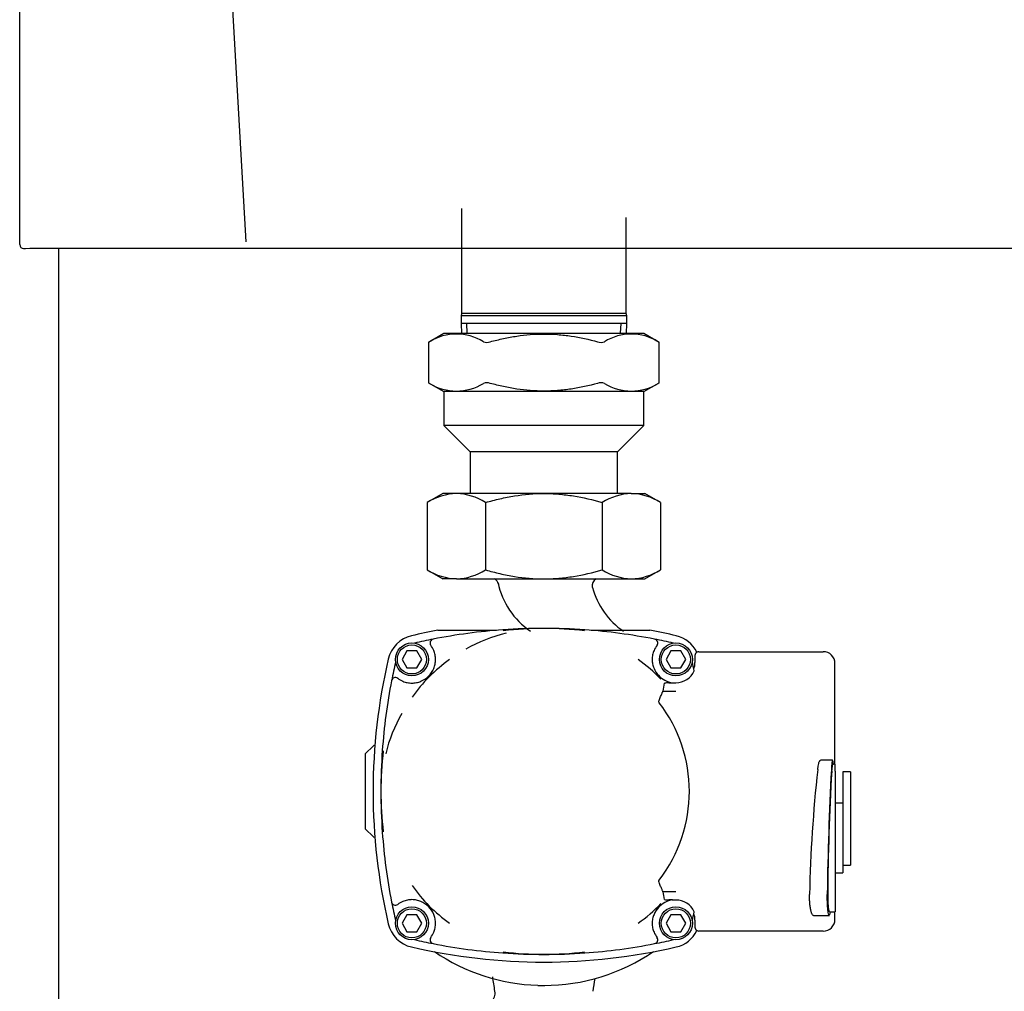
# Model space of a CAD drawing. Header units: millimetres. Extents: x -26820 to -12632, y -5851 to 1958.
# Tile 67 of 95: x -18857 to -18832, y 779 to 804. Entities that reach past the tile are written whole.
import ezdxf

# ---------------------------------------------------------------- set-up
doc = ezdxf.new("R2010")
doc.units = ezdxf.units.MM

# ---------------------------------------------------------------- blocks, each defined once
blk = doc.blocks.new('FRAME FRONT DN65 2X')
at = {"linetype": 'Continuous'}
blk.add_line((554, 825.81), (554, 413.05), dxfattribs=at)
blk = doc.blocks.new('QUINTA PRO FRONT')
at = {"linetype": 'Continuous'}
for p, q in [((-250.03, -677.11), (-249.99, 71.01)), ((-191.72, -676.41), (-199.64, -536.99)), ((-249.03, -678.11), (-248.5, -678.11)), ((-248.5, -678.11), (-247.43, -677.98)), ((-247.43, -677.98), (247.41, -677.98))]:
    blk.add_line(p, q, dxfattribs=at)
blk.add_ellipse((-249.03, -677.11), major_axis=(0.707, 0.707), ratio=0.999695, start_param=2.356337, end_param=3.926849, dxfattribs=at)
blk = doc.blocks.new('2xF')
at = {"linetype": 'Continuous'}
for p, q in [((683.81, 836.02), (683.81, 808.9)), ((726.21, 808.9), (726.21, 833.72)), ((683.81, 808.9), (683.66, 808.34)), ((726.36, 808.34), (683.66, 808.34)), ((683.66, 808.34), (683.66, 806.34)), ((726.21, 808.9), (683.81, 808.9)), ((726.36, 808.34), (726.21, 808.9)), ((726.36, 806.34), (726.36, 808.34)), ((726.36, 806.34), (683.66, 806.34)), ((683.66, 806.34), (683.77, 803.8)), ((685.24, 803.86), (685.14, 806.34)), ((724.77, 803.86), (724.88, 806.34)), ((726.25, 803.8), (726.36, 806.34)), ((679.26, 803.8), (675.29, 801.51)), ((675.29, 801.52), (675.29, 791.08)), ((730.76, 803.8), (679.26, 803.8)), ((734.72, 801.51), (730.76, 803.8)), ((734.72, 791.08), (734.72, 801.52)), ((675.29, 791.09), (679.26, 788.8)), ((730.76, 788.8), (734.72, 791.09)), ((730.76, 788.8), (679.26, 788.8)), ((679.26, 788.8), (679.26, 780.05)), ((730.76, 780.05), (730.76, 788.8)), ((730.76, 780.05), (679.26, 780.05)), ((679.26, 780.05), (686.01, 773.3)), ((724.01, 773.3), (730.76, 780.05)), ((724.01, 773.3), (686.01, 773.3)), ((686.01, 773.3), (686.01, 762.56)), ((724.01, 762.56), (724.01, 773.3)), ((679.01, 762.56), (674.98, 760.24)), ((682.49, 762.56), (679.01, 762.56)), ((705.01, 762.56), (682.49, 762.56)), ((727.52, 762.56), (705.01, 762.56)), ((727.52, 762.56), (731.01, 762.56)), ((735.03, 760.24), (731.01, 762.56)), ((674.98, 760.24), (674.98, 742.88)), ((690, 760.24), (690, 742.88)), ((720.02, 760.24), (720.02, 742.88)), ((735.03, 760.24), (735.03, 742.88)), ((674.98, 742.88), (679.01, 740.56)), ((731.01, 740.56), (735.03, 742.88)), ((682.49, 740.56), (679.01, 740.56)), ((682.49, 740.56), (705.01, 740.56)), ((705.01, 740.56), (727.52, 740.56)), ((727.52, 740.56), (731.01, 740.56)), ((677.69, 727.3), (692.83, 727.3)), ((717.18, 727.3), (732.33, 727.3)), ((669.74, 722), (668.47, 719.8)), ((672.28, 722), (669.74, 722)), ((673.55, 719.8), (672.28, 722)), ((737.74, 722), (736.47, 719.8)), ((740.28, 722), (737.74, 722)), ((741.55, 719.8), (740.28, 722)), ((743.93, 720.8), (743.93, 719)), ((744.93, 721.8), (747.01, 721.8)), ((747.01, 721.8), (747.35, 721.8)), ((747.35, 721.8), (767.01, 721.8)), ((767.01, 721.8), (769.63, 721.8)), ((769.63, 721.8), (776.99, 721.8)), ((668.47, 719.8), (669.74, 717.6)), ((672.28, 717.6), (673.55, 719.8)), ((736.47, 719.8), (737.74, 717.6)), ((740.28, 717.6), (741.55, 719.8)), ((779.99, 692.8), (779.99, 718.8)), ((669.74, 717.6), (672.28, 717.6)), ((675.34, 715.46), (675.31, 715.5)), ((675.46, 715.35), (675.34, 715.46)), ((737.74, 717.6), (740.28, 717.6)), ((738, 713.8), (739.01, 713.8)), ((735.69, 711.65), (735.69, 711.65)), ((735.69, 711.65), (739.01, 711.65)), ((661.09, 697.55), (659.01, 695.46)), ((661.09, 697.55), (661.26, 697.71)), ((659.01, 695.46), (659.01, 676.14)), ((779.38, 693.8), (776.26, 693.8)), ((780.01, 692.8), (779.38, 692.8)), ((780.01, 691.02), (780.01, 692.8)), ((780.01, 691.02), (780.01, 659.02)), ((782.01, 690.8), (782.01, 687.98)), ((784.01, 690.8), (782.01, 690.8)), ((784.01, 690.8), (784.01, 687.98)), ((782.01, 687.98), (782.01, 681.43)), ((784.01, 687.98), (784.01, 669.23)), ((782.01, 682.8), (780.01, 682.8)), ((782.01, 681.43), (782.01, 664.8)), ((661.09, 674.05), (659.01, 676.14)), ((661.26, 673.89), (661.09, 674.05)), ((784.01, 669.23), (784.01, 666.8)), ((780.01, 664.8), (782.01, 664.8)), ((782.01, 666.8), (784.01, 666.8)), ((735.69, 659.94), (735.69, 659.94)), ((739.01, 659.94), (735.69, 659.94)), ((739.01, 657.8), (738, 657.8)), ((780.01, 659.02), (780.01, 654.8)), ((675.34, 656.14), (675.31, 656.1)), ((675.46, 656.25), (675.34, 656.14)), ((778.55, 654.8), (780.01, 654.8)), ((779.99, 652.8), (779.99, 654.8)), ((669.74, 654), (668.47, 651.8)), ((672.28, 654), (669.74, 654)), ((673.55, 651.8), (672.28, 654)), ((737.74, 654), (736.47, 651.8)), ((740.28, 654), (737.74, 654)), ((741.55, 651.8), (740.28, 654)), ((743.93, 652.6), (743.93, 650.8)), ((774.47, 653.8), (778.55, 653.8)), ((668.47, 651.8), (669.74, 649.6)), ((669.74, 649.6), (672.28, 649.6)), ((672.28, 649.6), (673.55, 651.8)), ((736.47, 651.8), (737.74, 649.6)), ((737.74, 649.6), (740.28, 649.6)), ((740.28, 649.6), (741.55, 651.8)), ((747.01, 649.8), (744.93, 649.8)), ((747.35, 649.8), (747.01, 649.8)), ((767.01, 649.8), (747.35, 649.8)), ((769.63, 649.8), (767.01, 649.8)), ((776.99, 649.8), (769.63, 649.8))]:
    blk.add_line(p, q, dxfattribs=at)
for centre, radius in [((671.01, 719.8), 4.25), ((671.01, 719.8), 3.75), ((739.01, 719.8), 4.25), ((739.01, 719.8), 3.75), ((671.01, 651.8), 4.25), ((671.01, 651.8), 3.75), ((739.01, 651.8), 4.25), ((739.01, 651.8), 3.75)]:
    blk.add_circle(centre, radius, dxfattribs=at)
for centre, radius, start, end in [((634.54, 877.2), 85.96, 298.3018, 298.5048), ((682.49, 790.55), 13.09, 58.05, 121.95), ((690.28, 804.1), 2.6, 250.5098, 289.4902), ((719.73, 804.1), 2.6, 250.5091, 289.4909), ((727.52, 790.55), 13.09, 58.05, 121.95), ((775.48, 877.2), 85.96, 241.4952, 241.6982), ((634.54, 715.4), 85.96, 61.4952, 61.6982), ((682.49, 802.05), 13.09, 238.05, 301.95), ((690.28, 788.49), 2.6, 70.5091, 109.4909), ((719.73, 788.49), 2.6, 70.5098, 109.4902), ((727.52, 802.05), 13.09, 238.05, 301.95), ((775.48, 715.4), 85.96, 118.3018, 118.5048), ((683.01, 747.57), 14.99, 92.0046, 122.3796), ((682.07, 747.9), 14.66, 57.2703, 88.3454), ((728.05, 747.57), 14.99, 92.0046, 122.3796), ((727.1, 747.9), 14.66, 57.2703, 88.3454), ((683.01, 755.55), 14.99, 237.6204, 267.9954), ((682.07, 755.22), 14.66, 271.6546, 302.7297), ((728.05, 755.55), 14.99, 237.6204, 267.9954), ((727.1, 755.22), 14.66, 271.6546, 302.7297), ((691.32, 738.8), 2, 10.8298, 61.7094), ((712.88, 743.68), 20.1, 191.8545, 235.6144), ((719.43, 738.8), 2, 118.2906, 193.8647), ((736.29, 743.14), 19.32, 194.3124, 236.119), ((672.71, 718.09), 8, 103.0972, 166.9028), ((705.01, 579.29), 150.51, 100.4574, 103.0972), ((705.01, 579.29), 148.51, 94.0743, 101.0748), ((705.5, 685.61), 42.19, 103.9486, 119.2204), ((705.01, 579.29), 148.51, 85.9257, 94.0743), ((705.01, 635.73), 92.05, 83.4797, 96.5203), ((705.01, 579.29), 148.51, 78.9252, 85.9257), ((705.01, 579.29), 150.51, 76.9028, 79.5426), ((737.3, 718.09), 8, 26.6295, 76.9028), ((705.01, 579.29), 148.51, 101.0748, 102.9843), ((676.67, 724.05), 1, 101.0748, 216.8998), ((671.01, 719.8), 6.08, 22.3525, 36.8998), ((739.01, 719.8), 6.08, 143.1002, 157.6475), ((705.01, 579.29), 148.51, 77.0157, 78.9252), ((733.34, 724.05), 1, 323.1002, 78.9252), ((811.52, 685.8), 150.51, 166.9028, 193.0972), ((811.52, 685.8), 148.51, 167.0157, 168.9252), ((706.67, 683.33), 44.71, 125.4668, 134.267), ((708.19, 689.33), 37.03, 43.3091, 55.2523), ((598.5, 685.8), 148.51, 12.0582, 12.9843), ((739.01, 719), 4.92, 339.858, 0), ((707.84, 683.84), 45.18, 135.7788, 144.4874), ((671.01, 719.8), 6.08, 292.3525, 315), ((671.01, 719.8), 6.08, 315, 337.6475), ((739.01, 719.8), 6.08, 202.3525, 242.0218), ((739.01, 719), 5.2, 270, 335.273), ((811.52, 685.8), 148.51, 168.9252, 175.9257), ((666.75, 714.13), 1, 53.1002, 168.9252), ((671.01, 719.8), 6.08, 233.1002, 247.6475), ((736.96, 708.25), 5.5, 87.7926, 99.2017), ((739.01, 719.8), 6.08, 242.0218, 262.0776), ((737.26, 728.1), 14.36, 269.6596, 273.6558), ((705.01, 685.8), 37.48, 322.4188, 37.5812), ((705.17, 685.32), 42.16, 150.7745, 166.0565), ((811.52, 685.8), 148.51, 175.9257, 184.0743), ((755.08, 685.8), 92.05, 173.4797, 186.5203), ((1140.34, 651.45), 366.98, 173.7489, 178.7796), ((1582.01, 648.82), 804.07, 176.96341, 179.25521), ((1451.66, 653.55), 673.56, 176.8109, 179.53458), ((811.52, 685.8), 148.51, 184.0743, 191.0748), ((707.48, 687.46), 44.71, 215.4668, 224.267), ((811.52, 685.8), 148.51, 191.0748, 192.9843), ((666.75, 657.46), 1, 191.0748, 306.8998), ((671.01, 651.8), 6.08, 112.3525, 126.8998), ((671.01, 651.8), 6.08, 45, 67.6475), ((739.01, 651.8), 6.08, 117.9782, 157.6475), ((736.96, 663.35), 5.5, 260.7941, 272.2115), ((739.01, 651.8), 6.08, 97.9224, 117.9782), ((737.26, 643.52), 14.34, 86.341, 90.3429), ((739.01, 652.6), 5.2, 24.727, 90), ((671.01, 651.8), 6.08, 22.3525, 45), ((706.97, 688.63), 45.18, 225.7788, 234.4874), ((708.19, 682.27), 37.03, 304.748, 316.6907), ((598.5, 685.8), 148.51, 347.0157, 347.9418), ((738.24, 664.05), 41.68, 346.0789, 347.0047), ((739.01, 652.6), 4.92, 0, 20.142), ((672.71, 653.5), 8, 193.0972, 256.9028), ((671.01, 651.8), 6.08, 323.1002, 337.6475), ((739.01, 651.8), 6.08, 202.3525, 216.8998), ((737.3, 653.5), 8, 283.0972, 333.3705), ((705.01, 792.31), 148.51, 257.0157, 258.9252), ((676.67, 647.55), 1, 143.1002, 258.9252), ((733.34, 647.55), 1, 281.0748, 36.8998), ((705.01, 792.31), 148.51, 281.0748, 282.9843), ((705.01, 792.31), 150.51, 256.9028, 283.0972), ((705.01, 792.31), 148.51, 258.9252, 265.9257), ((705.01, 685.8), 50, 235.6536, 268.2204), ((705.01, 735.87), 92.05, 263.4797, 276.5203), ((705.01, 685.8), 50, 270, 304.3703), ((705.01, 792.31), 148.51, 274.0743, 281.0748), ((705.01, 792.31), 148.51, 265.9257, 274.0743), ((9.7, 532.34), 690.26, 8.49402, 8.8078), ((1391.99, 533.77), 681.82, 171.24379, 171.5223), ((689.43, 633.8), 3, 312.8334, 9.6501)]:
    blk.add_arc(centre, radius, start, end, dxfattribs=at)
for centre, major_axis, ratio, start_param, end_param in [((744.93, 720.8), (1, 0), 0.999391, 2.067598, 3.141593), ((744.93, 720.8), (1, 0), 0.999391, 1.570796, 2.067598), ((776.99, 718.8), (0, -3), 0.999946, 1.570796, 3.141593), ((705.01, 728.98), (0, -53.99), 0.600156, 1.244014, 1.283315), ((705.01, 642.61), (0, 53.99), 0.600156, -1.283315, -1.244014), ((776.99, 652.8), (0, -3), 0.999946, 0, 1.570796), ((744.93, 650.8), (1, 0), 0.999391, 3.141593, 4.215588), ((744.93, 650.8), (1, 0), 0.999391, 4.215588, 4.712389)]:
    blk.add_ellipse(centre, major_axis=major_axis, ratio=ratio, start_param=start_param, end_param=end_param, dxfattribs=at)
for points, knots in [([(691.15, 801.66), (692.28, 801.96), (693.43, 802.24), (695.73, 802.74), (696.88, 802.95), (700.34, 803.47), (702.67, 803.65), (706.18, 803.65), (707.35, 803.61), (709.71, 803.43), (710.87, 803.29), (714.34, 802.77), (716.62, 802.27), (718.86, 801.66)], [0, 0, 0, 0, 0.125, 0.125, 0.25, 0.25, 0.5, 0.5, 0.625, 0.625, 0.75, 0.75, 1, 1, 1, 1]), ([(718.86, 790.94), (716.62, 790.33), (714.34, 789.83), (710.87, 789.31), (709.71, 789.17), (707.35, 788.99), (706.18, 788.94), (702.67, 788.94), (700.34, 789.13), (696.88, 789.65), (695.73, 789.86), (693.43, 790.35), (692.28, 790.63), (691.15, 790.94)], [0, 0, 0, 0, 0.25, 0.25, 0.375, 0.375, 0.5, 0.5, 0.75, 0.75, 0.875, 0.875, 1, 1, 1, 1]), ([(690, 760.24), (691.22, 760.59), (692.45, 760.91), (694.94, 761.49), (696.19, 761.74), (699.95, 762.34), (702.47, 762.56), (705.01, 762.56)], [0, 0, 0, 0, 0.25, 0.25, 0.5, 0.5, 1, 1, 1, 1]), ([(705.01, 762.56), (706.28, 762.56), (707.55, 762.51), (710.11, 762.29), (711.37, 762.13), (715.13, 761.52), (717.59, 760.94), (720.02, 760.24)], [0, 0, 0, 0, 0.25, 0.25, 0.5, 0.5, 1, 1, 1, 1]), ([(690, 742.88), (691.22, 742.53), (692.45, 742.21), (694.94, 741.63), (696.19, 741.38), (699.95, 740.78), (702.47, 740.56), (705.01, 740.56)], [0, 0, 0, 0, 0.25, 0.25, 0.5, 0.5, 1, 1, 1, 1]), ([(705.01, 740.56), (706.28, 740.56), (707.55, 740.61), (710.11, 740.83), (711.37, 740.99), (715.13, 741.6), (717.59, 742.18), (720.02, 742.88)], [0, 0, 0, 0, 0.25, 0.25, 0.5, 0.5, 1, 1, 1, 1]), ([(676.63, 717.49), (676.78, 717.85), (676.9, 718.23), (677.02, 718.81), (677.05, 719), (677.1, 719.4), (677.11, 719.6), (677.11, 720.19), (677.07, 720.59), (676.91, 721.36), (676.78, 721.74), (676.63, 722.11)], [0, 0, 0, 0, 0.25, 0.25, 0.375, 0.375, 0.5, 0.5, 0.75, 0.75, 1, 1, 1, 1]), ([(733.38, 722.11), (733.23, 721.74), (733.11, 721.37), (732.99, 720.79), (732.96, 720.59), (732.92, 720.2), (732.91, 720), (732.91, 719.4), (732.95, 719.01), (733.11, 718.24), (733.23, 717.85), (733.38, 717.49)], [0, 0, 0, 0, 0.25, 0.25, 0.375, 0.375, 0.5, 0.5, 0.75, 0.75, 1, 1, 1, 1]), ([(668.69, 714.17), (669.06, 714.02), (669.44, 713.9), (670.02, 713.78), (670.21, 713.75), (670.61, 713.71), (670.81, 713.7), (671.4, 713.7), (671.79, 713.74), (672.57, 713.9), (672.95, 714.02), (673.32, 714.17)], [0, 0, 0, 0, 0.25, 0.25, 0.375, 0.375, 0.5, 0.5, 0.75, 0.75, 1, 1, 1, 1]), ([(734.71, 708.66), (734.68, 708.7), (734.65, 708.74), (734.62, 708.84), (734.61, 708.89), (734.62, 709.04), (734.64, 709.13), (734.72, 709.42), (734.8, 709.6), (734.94, 709.94), (735.01, 710.11), (735.15, 710.43), (735.22, 710.57), (735.34, 710.85), (735.4, 710.98), (735.5, 711.2), (735.54, 711.3), (735.61, 711.46), (735.64, 711.53), (735.68, 711.62), (735.69, 711.65), (735.69, 711.65)], [0, 0, 0, 0, 0.03125, 0.03125, 0.0625, 0.0625, 0.125, 0.125, 0.25, 0.25, 0.375, 0.375, 0.5, 0.5, 0.625, 0.625, 0.75, 0.75, 0.875, 0.875, 1, 1, 1, 1]), ([(775.54, 691.41), (775.58, 691.72), (775.61, 692), (775.7, 692.51), (775.75, 692.75), (775.85, 693.14), (775.9, 693.31), (775.98, 693.51), (776.01, 693.57), (776.07, 693.66), (776.13, 693.74), (776.18, 693.78), (776.23, 693.8), (776.25, 693.8), (776.26, 693.8)], [0, 0, 0, 0, 0.125, 0.125, 0.25, 0.25, 0.375, 0.375, 0.4375, 0.4375, 0.5, 0.5625, 0.5625, 0.5977579, 0.5977579, 0.5977579, 0.5977579]), ([(779.57, 692.67), (779.56, 692.89), (779.54, 693.09), (779.51, 693.41), (779.48, 693.54), (779.44, 693.72), (779.42, 693.78), (779.39, 693.8), (779.37, 693.8), (779.35, 693.78), (779.33, 693.74), (779.3, 693.66), (779.28, 693.56), (779.27, 693.51), (779.23, 693.31), (779.21, 693.14), (779.17, 692.84), (779.16, 692.73), (779.14, 692.5), (779.13, 692.38), (779.1, 692), (779.09, 691.72), (779.07, 691.41)], [0, 0, 0, 0, 0.125, 0.125, 0.25, 0.25, 0.375, 0.375, 0.4375, 0.4375, 0.5, 0.5625, 0.5625, 0.625, 0.625, 0.75, 0.75, 0.8125, 0.8125, 0.875, 0.875, 1, 1, 1, 1]), ([(779.38, 692.8), (779.37, 692.8), (779.35, 692.77), (779.32, 692.69), (779.31, 692.64), (779.28, 692.53), (779.27, 692.46), (779.24, 692.23), (779.22, 692.04), (779.18, 691.58), (779.16, 691.31), (779.14, 691.02)], [0.5314292, 0.5314292, 0.5314292, 0.5314292, 0.625, 0.625, 0.6875, 0.6875, 0.75, 0.75, 0.875, 0.875, 1, 1, 1, 1]), ([(735.69, 659.94), (735.69, 659.95), (735.68, 659.98), (735.64, 660.07), (735.62, 660.13), (735.54, 660.3), (735.5, 660.4), (735.4, 660.62), (735.34, 660.75), (735.22, 661.02), (735.15, 661.17), (735.01, 661.49), (734.94, 661.66), (734.8, 662), (734.72, 662.18), (734.64, 662.46), (734.62, 662.56), (734.61, 662.71), (734.62, 662.76), (734.65, 662.86), (734.68, 662.9), (734.71, 662.94)], [0, 0, 0, 0, 0.125, 0.125, 0.25, 0.25, 0.375, 0.375, 0.5, 0.5, 0.625, 0.625, 0.75, 0.75, 0.875, 0.875, 0.9375, 0.9375, 0.96875, 0.96875, 1, 1, 1, 1]), ([(673.32, 657.42), (672.95, 657.58), (672.57, 657.69), (672, 657.82), (671.8, 657.85), (671.41, 657.89), (671.21, 657.9), (670.61, 657.9), (670.22, 657.86), (669.45, 657.7), (669.06, 657.58), (668.69, 657.42)], [0, 0, 0, 0, 0.25, 0.25, 0.375, 0.375, 0.5, 0.5, 0.75, 0.75, 1, 1, 1, 1]), ([(774.47, 653.8), (774.41, 653.8), (774.35, 653.83), (774.25, 653.92), (774.21, 653.97), (774.13, 654.09), (774.09, 654.17), (773.97, 654.42), (773.9, 654.64), (773.8, 655.02), (773.77, 655.16), (773.71, 655.45), (773.68, 655.61), (773.63, 655.93), (773.61, 656.1), (773.56, 656.46), (773.54, 656.65), (773.49, 657.22), (773.47, 657.61), (773.44, 658.44), (773.43, 658.85), (773.44, 659.27)], [0.1551728, 0.1551728, 0.1551728, 0.1551728, 0.25, 0.25, 0.3125, 0.3125, 0.375, 0.375, 0.5, 0.5, 0.5625, 0.5625, 0.625, 0.625, 0.6875, 0.6875, 0.75, 0.75, 0.875, 0.875, 1, 1, 1, 1]), ([(778.55, 653.8), (778.54, 653.8), (778.53, 653.8), (778.5, 653.82), (778.48, 653.85), (778.44, 653.93), (778.41, 653.98), (778.37, 654.1), (778.35, 654.18), (778.29, 654.43), (778.26, 654.65), (778.2, 655.04), (778.18, 655.18), (778.15, 655.47), (778.14, 655.63), (778.1, 656.11), (778.07, 656.48), (778.04, 657.04), (778.04, 657.23), (778.02, 657.63), (778.02, 657.83), (778.01, 658.44), (778, 658.85), (778.01, 659.27)], [0.1542349, 0.1542349, 0.1542349, 0.1542349, 0.1875, 0.1875, 0.25, 0.25, 0.3125, 0.3125, 0.375, 0.375, 0.5, 0.5, 0.5625, 0.5625, 0.625, 0.625, 0.75, 0.75, 0.8125, 0.8125, 0.875, 0.875, 1, 1, 1, 1]), ([(778.12, 659.02), (778.12, 658.62), (778.13, 658.22), (778.14, 657.64), (778.15, 657.44), (778.17, 657.08), (778.18, 656.9), (778.2, 656.56), (778.21, 656.39), (778.24, 656.09), (778.26, 655.94), (778.29, 655.68), (778.31, 655.56), (778.34, 655.34), (778.36, 655.24), (778.42, 655), (778.46, 654.88), (778.52, 654.81), (778.53, 654.8), (778.55, 654.8)], [0, 0, 0, 0, 0.125, 0.125, 0.1875, 0.1875, 0.25, 0.25, 0.3125, 0.3125, 0.375, 0.375, 0.4375, 0.4375, 0.5, 0.5, 0.625, 0.625, 0.6800334, 0.6800334, 0.6800334, 0.6800334]), ([(676.63, 649.49), (676.78, 649.85), (676.9, 650.23), (677.02, 650.81), (677.05, 651), (677.1, 651.4), (677.11, 651.6), (677.11, 652.19), (677.07, 652.59), (676.91, 653.36), (676.78, 653.74), (676.63, 654.11)], [0, 0, 0, 0, 0.25, 0.25, 0.375, 0.375, 0.5, 0.5, 0.75, 0.75, 1, 1, 1, 1]), ([(733.38, 654.11), (733.23, 653.74), (733.11, 653.37), (732.99, 652.79), (732.96, 652.59), (732.92, 652.2), (732.91, 652), (732.91, 651.4), (732.95, 651.01), (733.11, 650.24), (733.23, 649.85), (733.38, 649.49)], [0, 0, 0, 0, 0.25, 0.25, 0.375, 0.375, 0.5, 0.5, 0.75, 0.75, 1, 1, 1, 1]), ([(703.45, 635.82), (703.97, 635.81), (704.49, 635.8), (705.08, 635.8), (705.15, 635.8), (705.22, 635.8)], [0.4530822, 0.4530822, 0.4530822, 0.4530822, 0.5, 0.5, 0.50638366, 0.50638366, 0.50638366, 0.50638366])]:
    blk.add_open_spline(points, degree=3, knots=knots, dxfattribs=at)
for name, p in [('QUINTA PRO FRONT', (820.01, 1503.79)), ('FRAME FRONT DN65 2X', (26, 0))]:
    blk.add_blockref(name, p)

msp = doc.modelspace()

# ---------------------------------------------------------------- block references
at = {"xscale": 0.1, "yscale": 0.1, "zscale": 0.1}
msp.add_blockref('2xF', (-18914.079, 715.299), dxfattribs=at)

doc.saveas('drawing.dxf')
